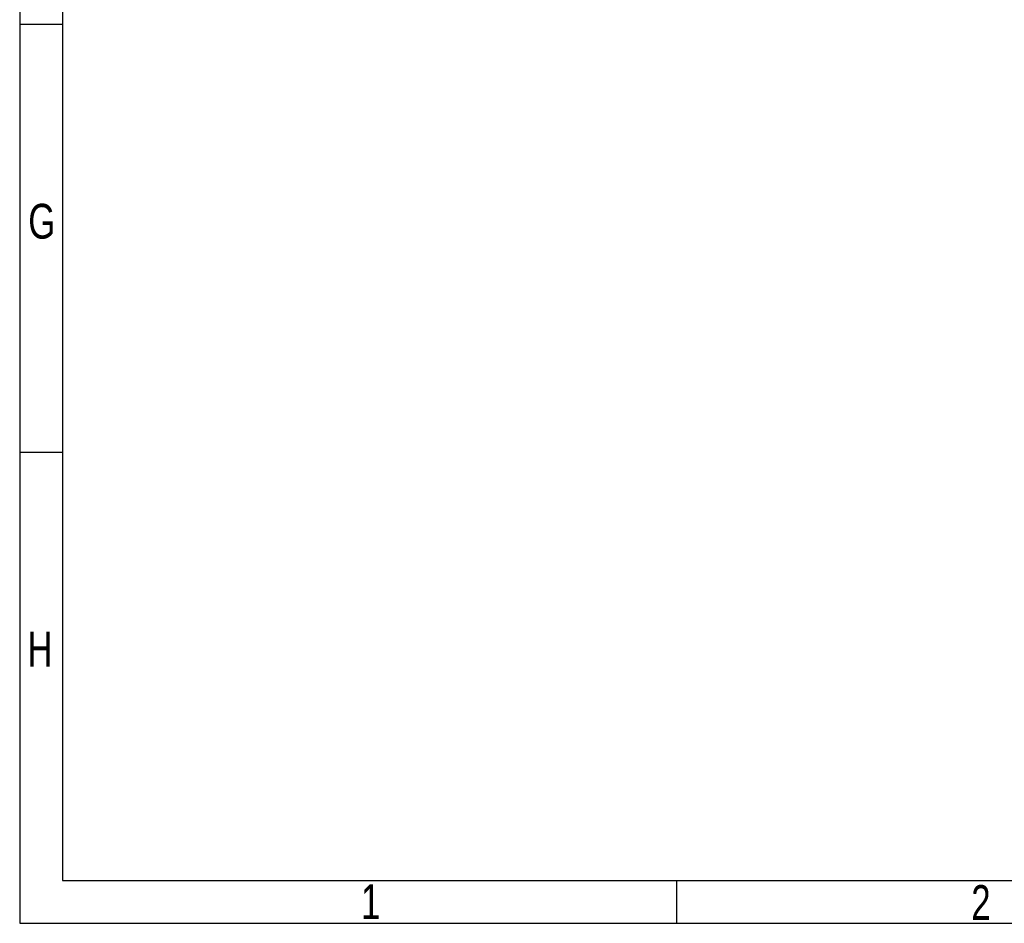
# Model space of a CAD drawing. Extents: x -53 to 531, y -106 to 304.
# Tile 1 of 65: x -53 to 62, y -106 to -1. Entities that reach past the tile are written whole.
import ezdxf

# ---------------------------------------------------------------- set-up
doc = ezdxf.new("R2010")
doc.units = 0
doc.layers.add('BOARD_GEOMETRY_DIMENSION', color=2, linetype='CONTINUOUS')
doc.layers.add('BOARD_GEOMETRY_SILKSCREEN_TOP', color=1, linetype='CONTINUOUS')

msp = doc.modelspace()

# ---------------------------------------------------------------- linework, layer by layer
at = {"layer": 'BOARD_GEOMETRY_DIMENSION'}
for points in [[(-52.793138, -106.154474), (531.20671, -106.154474), (531.20671, 303.845722), (-52.793138, 303.845722), (-52.793138, -106.154474)], [(-47.793148, 298.845478), (-47.793148, -101.154484)], [(-47.793148, -1.154176), (-52.793138, -1.154176)], [(-47.793148, -51.154584), (-52.793138, -51.154584)], [(-47.793148, -101.154484), (526.20672, -101.154484)], [(23.956772, -106.154474), (23.956772, -101.154484)]]:
    msp.add_lwpolyline(points, dxfattribs=at)
at = {"layer": 'BOARD_GEOMETRY_SILKSCREEN_TOP'}
for points in [[(-52.793138, -106.154474), (531.20671, -106.154474), (531.20671, 303.845722), (-52.793138, 303.845722), (-52.793138, -106.154474)], [(-47.793148, 298.845478), (-47.793148, -101.154484)], [(-47.793148, -1.154176), (-52.793138, -1.154176)], [(-47.793148, -51.154584), (-52.793138, -51.154584)], [(-47.793148, -101.154484), (526.20672, -101.154484)], [(23.956772, -106.154474), (23.956772, -101.154484)]]:
    msp.add_lwpolyline(points, dxfattribs=at)

# ---------------------------------------------------------------- texts
at = {"layer": 'BOARD_GEOMETRY_DIMENSION', "width": 0.75}
for s, p in [('G', (-51.789584, -26.15438)), ('H', (-51.893216, -76.15428)), ('1', (-12.918186, -105.654602)), ('2', (58.362596, -105.754678))]:
    msp.add_text(s, height=4.064, dxfattribs=at).set_placement(p)
at = {"layer": 'BOARD_GEOMETRY_SILKSCREEN_TOP', "width": 0.75}
for s, p in [('G', (-51.789584, -26.15438)), ('H', (-51.893216, -76.15428)), ('1', (-12.918186, -105.654602)), ('2', (58.362596, -105.754678))]:
    msp.add_text(s, height=4.064, dxfattribs=at).set_placement(p)

doc.saveas('drawing.dxf')
